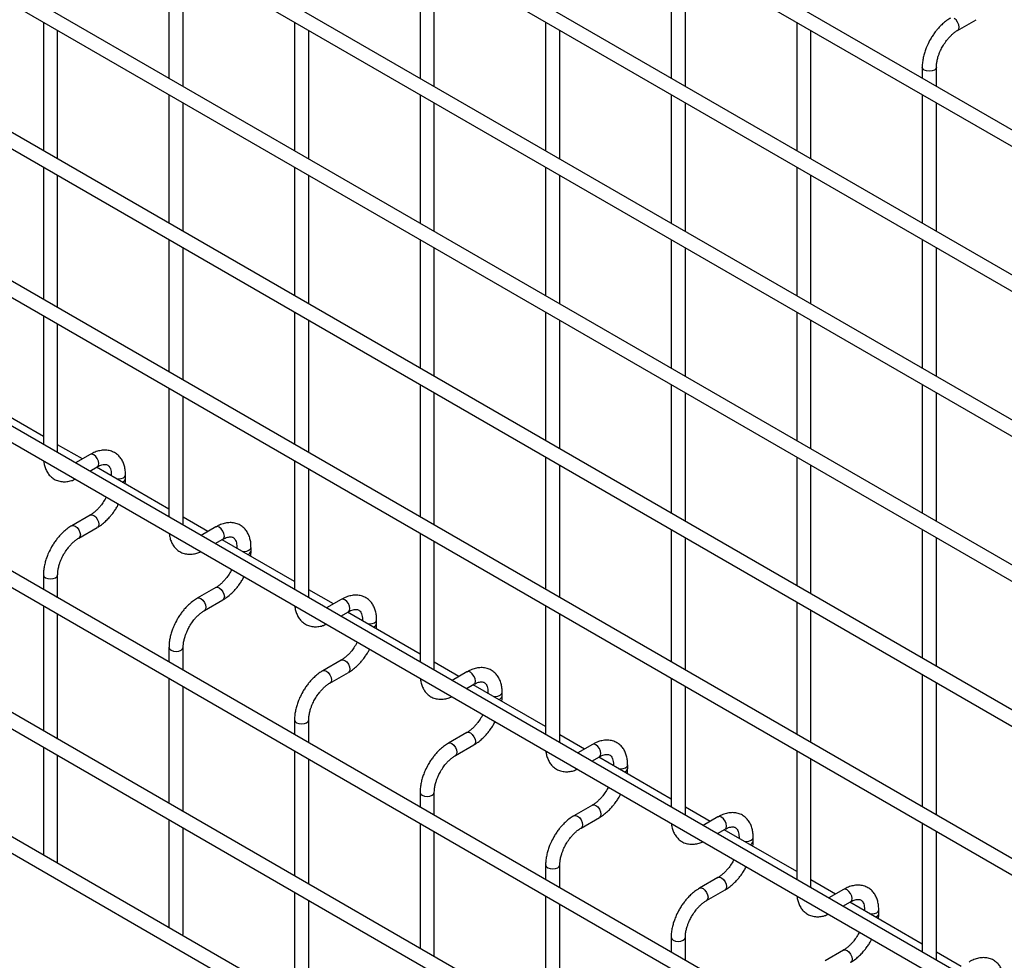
# Model space of a CAD drawing. Header units: inches. Extents: x 0.2 to 10.7, y 0.2 to 8.1.
# Tile 14 of 20: x 8.7 to 9.6, y 5.9 to 6.8. Entities that reach past the tile are written whole.
import ezdxf

# ---------------------------------------------------------------- set-up
doc = ezdxf.new("R2010")
doc.units = ezdxf.units.IN
doc.header["$MEASUREMENT"] = 0

msp = doc.modelspace()

# ---------------------------------------------------------------- linework, layer by layer
for p, q in [((10.56049, 6.1169), (7.85522, 7.67862)), ((7.84855, 7.66707), (10.55383, 6.10535)), ((10.56049, 5.98081), (7.85522, 7.54253)), ((7.84855, 7.53098), (10.55383, 5.96926)), ((10.56049, 5.84472), (7.85522, 7.40644)), ((7.84855, 7.39489), (10.55383, 5.83317)), ((10.56049, 5.70863), (7.85522, 7.27035)), ((7.84855, 7.2588), (10.55383, 5.69708)), ((10.56049, 5.57254), (7.85522, 7.13426)), ((7.84855, 7.12271), (10.55383, 5.56099)), ((10.56049, 5.43305), (7.85522, 6.99477)), ((7.84855, 6.98322), (10.55383, 5.4215)), ((10.56049, 5.29696), (7.85522, 6.85868)), ((7.84855, 6.84713), (10.55383, 5.28541)), ((8.80217, 6.84438), (8.80217, 6.72369)), ((9.03787, 6.8444), (9.03787, 6.72371)), ((9.27358, 6.84443), (9.27358, 6.72373)), ((8.8155, 6.71599), (8.8155, 6.83669)), ((9.05121, 6.71601), (9.05121, 6.83671)), ((9.28691, 6.71603), (9.28691, 6.83673)), ((8.68432, 6.77633), (8.68432, 6.65563)), ((8.92002, 6.77635), (8.92002, 6.65565)), ((9.15572, 6.77637), (9.15572, 6.65568)), ((9.39143, 6.77639), (9.39143, 6.6557)), ((9.54252, 6.76861), (9.55985, 6.77861)), ((8.69765, 6.64793), (8.69765, 6.76863)), ((8.93336, 6.64796), (8.93336, 6.76865)), ((9.16906, 6.64798), (9.16906, 6.76867)), ((9.40476, 6.648), (9.40476, 6.7687)), ((9.50928, 6.73412), (9.50928, 6.72375)), ((9.52261, 6.71606), (9.52261, 6.73412)), ((10.56049, 5.16087), (7.85522, 6.72259)), ((7.84855, 6.71104), (10.55383, 5.14932)), ((8.80217, 6.70829), (8.80217, 6.5876)), ((9.03787, 6.70831), (9.03787, 6.58762)), ((9.27358, 6.70834), (9.27358, 6.58764)), ((9.50928, 6.70836), (9.50928, 6.58766)), ((8.8155, 6.5799), (8.8155, 6.7006)), ((9.05121, 6.57992), (9.05121, 6.70062)), ((9.28691, 6.57994), (9.28691, 6.70064)), ((9.52261, 6.57997), (9.52261, 6.70066)), ((8.68432, 6.64024), (8.68432, 6.51614)), ((8.92002, 6.64026), (8.92002, 6.51956)), ((9.15572, 6.64028), (9.15572, 6.51959)), ((9.39143, 6.6403), (9.39143, 6.51961)), ((8.69765, 6.50844), (8.69765, 6.63254)), ((8.93336, 6.51187), (8.93336, 6.63256)), ((9.16906, 6.51189), (9.16906, 6.63258)), ((9.40476, 6.51191), (9.40476, 6.63261)), ((7.84855, 6.57835), (10.55383, 5.01663)), ((8.80217, 6.5722), (8.80217, 6.44811)), ((9.03787, 6.57222), (9.03787, 6.45153)), ((9.27358, 6.57225), (9.27358, 6.45155)), ((9.50928, 6.57227), (9.50928, 6.45157)), ((8.8155, 6.44041), (8.8155, 6.5645)), ((9.05121, 6.44383), (9.05121, 6.56453)), ((9.28691, 6.44385), (9.28691, 6.56455)), ((9.52261, 6.44388), (9.52261, 6.56457)), ((10.41662, 5.11123), (7.9906, 6.51174)), ((8.68432, 6.50074), (8.68432, 6.38005)), ((8.92002, 6.50417), (8.92002, 6.38007)), ((9.15572, 6.50419), (9.15572, 6.3835)), ((9.39143, 6.50421), (9.39143, 6.38352)), ((8.69765, 6.37235), (8.69765, 6.49305)), ((8.93336, 6.37237), (8.93336, 6.49647)), ((9.16906, 6.3758), (9.16906, 6.49649)), ((9.40476, 6.37582), (9.40476, 6.49652)), ((10.56049, 4.91148), (7.85522, 6.4732)), ((7.84855, 6.46166), (10.55383, 4.89994)), ((9.03787, 6.43613), (9.03787, 6.31204)), ((9.27358, 6.43616), (9.27358, 6.31546)), ((9.50928, 6.43618), (9.50928, 6.31548)), ((8.68432, 6.38747), (8.61632, 6.42672)), ((8.80217, 6.43271), (8.80217, 6.31202)), ((8.8155, 6.30432), (8.8155, 6.42501)), ((9.05121, 6.30434), (9.05121, 6.42844)), ((9.28691, 6.30776), (9.28691, 6.42846)), ((9.52261, 6.30779), (9.52261, 6.42848)), ((8.72084, 6.36639), (8.69765, 6.37977)), ((8.72822, 6.37065), (8.71441, 6.36268)), ((8.92002, 6.36468), (8.92002, 6.24398)), ((9.15572, 6.3681), (9.15572, 6.244)), ((9.16906, 6.23631), (9.16906, 6.3604)), ((9.39143, 6.36812), (9.39143, 6.24743)), ((9.40476, 6.23973), (9.40476, 6.36043)), ((8.72775, 6.35498), (8.73489, 6.3591)), ((8.80217, 6.31943), (8.73418, 6.35869)), ((8.74802, 6.35152), (8.74802, 6.3507)), ((8.74802, 6.35151), (8.74822, 6.35058)), ((8.76135, 6.34805), (8.76135, 6.35152)), ((8.93336, 6.23628), (8.93336, 6.35698)), ((8.74322, 6.33065), (8.74214, 6.32859)), ((8.72822, 6.31376), (8.7109, 6.30376)), ((8.83869, 6.29835), (8.8155, 6.31174)), ((8.71757, 6.29221), (8.73489, 6.30221)), ((8.84607, 6.30261), (8.83227, 6.29464)), ((9.03787, 6.29664), (9.03787, 6.17595)), ((9.27358, 6.30007), (9.27358, 6.17597)), ((9.50928, 6.30009), (9.50928, 6.17939)), ((8.8456, 6.28694), (8.85274, 6.29107)), ((8.92002, 6.2514), (8.85203, 6.29065)), ((9.05121, 6.16825), (9.05121, 6.28894)), ((9.28691, 6.16827), (9.28691, 6.29237)), ((9.52261, 6.1717), (9.52261, 6.29239)), ((8.86587, 6.28348), (8.86587, 6.28266)), ((8.86587, 6.28347), (8.86607, 6.28255)), ((8.8792, 6.28001), (8.8792, 6.28348)), ((8.68432, 6.25772), (8.68432, 6.24396)), ((8.69765, 6.23626), (8.69765, 6.25772)), ((8.86107, 6.26262), (8.85999, 6.26055)), ((8.84607, 6.24573), (8.82875, 6.23573)), ((8.95654, 6.23032), (8.93336, 6.2437)), ((8.83542, 6.22418), (8.85274, 6.23418)), ((8.96393, 6.23458), (8.95012, 6.22661)), ((9.39143, 6.23203), (9.39143, 6.10794)), ((8.68432, 6.22856), (8.68432, 6.11127)), ((8.69765, 6.10357), (8.69765, 6.22087)), ((8.96345, 6.21891), (8.97059, 6.22303)), ((9.03787, 6.18337), (8.96988, 6.22262)), ((9.15572, 6.22861), (9.15572, 6.10791)), ((9.16906, 6.10022), (9.16906, 6.22091)), ((9.40476, 6.10024), (9.40476, 6.22433)), ((8.98372, 6.21545), (8.98372, 6.21463)), ((8.98372, 6.21544), (8.98392, 6.21451)), ((8.99705, 6.21198), (8.99705, 6.21545)), ((8.97892, 6.19458), (8.97784, 6.19252)), ((8.80217, 6.18969), (8.80217, 6.17593)), ((8.8155, 6.16823), (8.8155, 6.18969)), ((8.96393, 6.17769), (8.9466, 6.16769)), ((9.07439, 6.16228), (9.05121, 6.17567)), ((8.95327, 6.15615), (8.97059, 6.16615)), ((9.08178, 6.16655), (9.06797, 6.15857)), ((8.80217, 6.16053), (8.80217, 6.04324)), ((9.27358, 6.16057), (9.27358, 6.03988)), ((9.50928, 6.164), (9.50928, 6.0399)), ((9.52261, 6.0322), (9.52261, 6.1563)), ((8.8155, 6.03554), (8.8155, 6.15283)), ((9.0813, 6.15088), (9.08844, 6.155)), ((9.15572, 6.11533), (9.08773, 6.15459)), ((9.10157, 6.14742), (9.10157, 6.14659)), ((9.10157, 6.14741), (9.10177, 6.14648)), ((9.1149, 6.14395), (9.1149, 6.14742)), ((9.28691, 6.03218), (9.28691, 6.15288)), ((8.92002, 6.12166), (8.92002, 6.10789)), ((8.93336, 6.10019), (8.93336, 6.12166)), ((9.09677, 6.12655), (9.09569, 6.12449)), ((9.08178, 6.10966), (9.06445, 6.09966)), ((9.19225, 6.09425), (9.16906, 6.10764)), ((8.68432, 6.09588), (8.68432, 5.99457)), ((8.92002, 6.0925), (8.92002, 5.9752)), ((9.07112, 6.08811), (9.08844, 6.09811)), ((9.19963, 6.09851), (9.18582, 6.09054)), ((9.39143, 6.09254), (9.39143, 5.97185)), ((8.69765, 5.98847), (8.69765, 6.08818)), ((8.93336, 5.96751), (8.93336, 6.0848)), ((9.19915, 6.08284), (9.20629, 6.08696)), ((9.27358, 6.0473), (9.20558, 6.08655)), ((9.40476, 5.96415), (9.40476, 6.08484)), ((9.21942, 6.07938), (9.21942, 6.07856)), ((9.21942, 6.07937), (9.21962, 6.07844)), ((9.23276, 6.07591), (9.23276, 6.07938)), ((9.21462, 6.05852), (9.21354, 6.05645)), ((9.03787, 6.05362), (9.03787, 6.03986)), ((9.05121, 6.03216), (9.05121, 6.05362)), ((9.19963, 6.04163), (9.1823, 6.03162)), ((9.3101, 6.02622), (9.28691, 6.0396)), ((8.80217, 6.02784), (8.80217, 5.92654)), ((9.18897, 6.02008), (9.20629, 6.03008)), ((9.31748, 6.03048), (9.30367, 6.02251)), ((8.8155, 5.92044), (8.8155, 6.02014)), ((9.03787, 6.02446), (9.03787, 5.90717)), ((9.317, 6.01481), (9.32415, 6.01893)), ((9.39143, 5.97926), (9.32343, 6.01852)), ((9.50928, 6.02451), (9.50928, 5.90381)), ((9.05121, 5.89947), (9.05121, 6.01676)), ((9.33727, 6.01135), (9.33727, 6.01053)), ((9.33727, 6.01134), (9.33747, 6.01041)), ((9.35061, 6.00788), (9.35061, 6.01135)), ((9.52261, 5.89611), (9.52261, 6.01681)), ((9.33247, 5.99048), (9.33139, 5.98842)), ((8.69723, 5.98712), (8.69765, 5.98847)), ((9.15572, 5.98559), (9.15572, 5.97182)), ((9.16906, 5.96413), (9.16906, 5.98559)), ((9.31748, 5.97359), (9.30016, 5.96359)), ((9.42795, 5.95818), (9.40476, 5.97157)), ((9.30682, 5.95204), (9.32415, 5.96204)), ((9.43533, 5.96244), (9.42152, 5.95447)), ((8.92002, 5.95981), (8.92002, 5.85851)), ((9.15572, 5.95643), (9.15572, 5.83914)), ((8.93336, 5.8524), (8.93336, 5.95211)), ((9.16906, 5.83144), (9.16906, 5.94873)), ((9.43486, 5.94677), (9.442, 5.9509)), ((9.50928, 5.91123), (9.44128, 5.95048)), ((9.45513, 5.94331), (9.45513, 5.94249)), ((9.45513, 5.9433), (9.45533, 5.94238)), ((9.46846, 5.93984), (9.46846, 5.94331)), ((8.81508, 5.91909), (8.8155, 5.92044)), ((9.27358, 5.91755), (9.27358, 5.90379)), ((9.28691, 5.89609), (9.28691, 5.91755)), ((9.45032, 5.92245), (9.44925, 5.92038)), ((9.43533, 5.90556), (9.41801, 5.89556)), ((9.5458, 5.89015), (9.52261, 5.90353))]:
    msp.add_line(p, q)
at = {"flags": 128}
for points in [[(9.54251, 6.7686), (9.54252, 6.76861), (9.54355, 6.76978), (9.5439, 6.77166), (9.54355, 6.77395), (9.54252, 6.7763), (9.54099, 6.77837), (9.53919, 6.77982)], [(9.52261, 6.73413), (9.52261, 6.73412), (9.5221, 6.73264), (9.52066, 6.7314), (9.5185, 6.73056), (9.51594, 6.73027), (9.51339, 6.73056), (9.51123, 6.7314), (9.50979, 6.73264), (9.50928, 6.73412), (9.50928, 6.73414)], [(8.73489, 6.3591), (8.73489, 6.3591), (8.73591, 6.36028), (8.73627, 6.36215), (8.73591, 6.36444), (8.73489, 6.3668), (8.73336, 6.36886), (8.73156, 6.37032), (8.72975, 6.37094), (8.72822, 6.37065)], [(8.75306, 6.34779), (8.75468, 6.34767), (8.75724, 6.34796), (8.7594, 6.3488), (8.76084, 6.35005), (8.76135, 6.35149)], [(8.72824, 6.31377), (8.72975, 6.31406), (8.73156, 6.31343), (8.73336, 6.31198), (8.73489, 6.30991), (8.73591, 6.30756), (8.73627, 6.30527), (8.73591, 6.30339), (8.73492, 6.30223)], [(8.71087, 6.30374), (8.7109, 6.30376), (8.71243, 6.30406), (8.71423, 6.30343), (8.71604, 6.30197), (8.71757, 6.29991), (8.71859, 6.29756), (8.71895, 6.29527)], [(8.71895, 6.29527), (8.71859, 6.29339), (8.71757, 6.29221), (8.71755, 6.2922)], [(8.85274, 6.29107), (8.85274, 6.29107), (8.85376, 6.29224), (8.85412, 6.29412), (8.85376, 6.29641), (8.85274, 6.29876), (8.85121, 6.30083), (8.84941, 6.30228), (8.8476, 6.30291), (8.84607, 6.30261)], [(8.87091, 6.27975), (8.87254, 6.27964), (8.87509, 6.27993), (8.87725, 6.28076), (8.8787, 6.28201), (8.8792, 6.28346)], [(8.68432, 6.25775), (8.68432, 6.25772), (8.68483, 6.25625), (8.68627, 6.255)], [(8.68627, 6.255), (8.68844, 6.25417), (8.69099, 6.25388), (8.69354, 6.25417), (8.6957, 6.255), (8.69715, 6.25625), (8.69765, 6.25772), (8.69765, 6.25774)], [(8.84609, 6.24574), (8.8476, 6.24602), (8.84941, 6.2454), (8.85121, 6.24394), (8.85274, 6.24188), (8.85376, 6.23952), (8.85412, 6.23723), (8.85376, 6.23536), (8.85277, 6.2342)], [(8.82872, 6.23571), (8.82875, 6.23573), (8.83028, 6.23602), (8.83208, 6.2354), (8.83389, 6.23394), (8.83542, 6.23188), (8.83644, 6.22952), (8.8368, 6.22723)], [(8.97059, 6.22303), (8.97059, 6.22303), (8.97161, 6.22421), (8.97197, 6.22608), (8.97161, 6.22837), (8.97059, 6.23073), (8.96906, 6.23279), (8.96726, 6.23425), (8.96545, 6.23488), (8.96393, 6.23458)], [(8.8368, 6.22723), (8.83644, 6.22536), (8.83542, 6.22418), (8.8354, 6.22417)], [(8.98876, 6.21172), (8.99039, 6.2116), (8.99294, 6.21189), (8.9951, 6.21273), (8.99655, 6.21398), (8.99705, 6.21543)], [(8.80217, 6.18971), (8.80217, 6.18969), (8.80268, 6.18822), (8.80412, 6.18697)], [(8.80412, 6.18697), (8.80629, 6.18613), (8.80884, 6.18584), (8.81139, 6.18613), (8.81355, 6.18697), (8.815, 6.18822), (8.8155, 6.18969), (8.8155, 6.18971)], [(8.96394, 6.1777), (8.96545, 6.17799), (8.96726, 6.17736), (8.96906, 6.17591), (8.97059, 6.17385), (8.97161, 6.17149), (8.97197, 6.1692), (8.97161, 6.16732), (8.97062, 6.16616)], [(8.94657, 6.16768), (8.9466, 6.16769), (8.94813, 6.16799), (8.94993, 6.16736), (8.95174, 6.16591), (8.95327, 6.16384), (8.95429, 6.16149), (8.95465, 6.1592)], [(9.08844, 6.155), (9.08844, 6.155), (9.08947, 6.15617), (9.08982, 6.15805), (9.08947, 6.16034), (9.08844, 6.1627), (9.08691, 6.16476), (9.08511, 6.16622), (9.08331, 6.16684), (9.08178, 6.16655)], [(8.95465, 6.1592), (8.95429, 6.15732), (8.95327, 6.15615), (8.95325, 6.15614)], [(9.10661, 6.14368), (9.10824, 6.14357), (9.11079, 6.14386), (9.11295, 6.14469), (9.1144, 6.14594), (9.1149, 6.14739)], [(8.92002, 6.12168), (8.92002, 6.12166), (8.92053, 6.12018), (8.92197, 6.11893)], [(8.92197, 6.11893), (8.92414, 6.1181), (8.92669, 6.11781), (8.92924, 6.1181), (8.9314, 6.11893), (8.93285, 6.12018), (8.93336, 6.12166), (8.93336, 6.12167)], [(9.08179, 6.10967), (9.08331, 6.10996), (9.08511, 6.10933), (9.08691, 6.10787), (9.08844, 6.10581), (9.08947, 6.10346), (9.08982, 6.10116), (9.08947, 6.09929), (9.08847, 6.09813)], [(9.06442, 6.09964), (9.06445, 6.09966), (9.06598, 6.09996), (9.06779, 6.09933), (9.06959, 6.09787), (9.07112, 6.09581), (9.07214, 6.09345), (9.0725, 6.09116)], [(9.0725, 6.09116), (9.07214, 6.08929), (9.07112, 6.08811), (9.0711, 6.0881)], [(9.20629, 6.08696), (9.20629, 6.08696), (9.20732, 6.08814), (9.20768, 6.09002), (9.20732, 6.09231), (9.20629, 6.09466), (9.20477, 6.09673), (9.20296, 6.09818), (9.20116, 6.09881), (9.19963, 6.09851)], [(9.22447, 6.07565), (9.22609, 6.07553), (9.22864, 6.07583), (9.2308, 6.07666), (9.23225, 6.07791), (9.23276, 6.07936)], [(9.03787, 6.05365), (9.03787, 6.05362), (9.03838, 6.05215), (9.03983, 6.0509)], [(9.03983, 6.0509), (9.04199, 6.05007), (9.04454, 6.04977), (9.04709, 6.05007), (9.04925, 6.0509), (9.0507, 6.05215), (9.05121, 6.05362), (9.05121, 6.05364)], [(9.19964, 6.04164), (9.20116, 6.04192), (9.20296, 6.0413), (9.20477, 6.03984), (9.20629, 6.03778), (9.20732, 6.03542), (9.20768, 6.03313), (9.20732, 6.03125), (9.20632, 6.0301)], [(9.18227, 6.03161), (9.1823, 6.03162), (9.18383, 6.03192), (9.18564, 6.03129), (9.18744, 6.02984), (9.18897, 6.02778), (9.18999, 6.02542), (9.19035, 6.02313)], [(9.32415, 6.01893), (9.32415, 6.01893), (9.32517, 6.02011), (9.32553, 6.02198), (9.32517, 6.02427), (9.32415, 6.02663), (9.32262, 6.02869), (9.32081, 6.03015), (9.31901, 6.03077), (9.31748, 6.03048)], [(9.19035, 6.02313), (9.18999, 6.02125), (9.18897, 6.02008), (9.18895, 6.02007)], [(9.34232, 6.00762), (9.34394, 6.0075), (9.34649, 6.00779), (9.34865, 6.00863), (9.3501, 6.00988), (9.35061, 6.01132)], [(9.15572, 5.98561), (9.15572, 5.98559), (9.15623, 5.98411), (9.15768, 5.98287)], [(9.15768, 5.98287), (9.15984, 5.98203), (9.16239, 5.98174), (9.16494, 5.98203), (9.1671, 5.98287), (9.16855, 5.98411), (9.16906, 5.98559), (9.16906, 5.98561)], [(9.3175, 5.9736), (9.31901, 5.97389), (9.32081, 5.97326), (9.32262, 5.97181), (9.32415, 5.96974), (9.32517, 5.96739), (9.32553, 5.9651), (9.32517, 5.96322), (9.32418, 5.96206)], [(9.30013, 5.96357), (9.30015, 5.96359), (9.30168, 5.96389), (9.30349, 5.96326), (9.30529, 5.9618), (9.30682, 5.95974), (9.30784, 5.95739), (9.3082, 5.9551)], [(9.442, 5.9509), (9.442, 5.9509), (9.44302, 5.95207), (9.44338, 5.95395), (9.44302, 5.95624), (9.442, 5.95859), (9.44047, 5.96066), (9.43866, 5.96211), (9.43686, 5.96274), (9.43533, 5.96244)], [(9.3082, 5.9551), (9.30784, 5.95322), (9.30682, 5.95204), (9.3068, 5.95203)], [(9.46017, 5.93958), (9.46179, 5.93947), (9.46434, 5.93976), (9.46651, 5.94059), (9.46795, 5.94184), (9.46846, 5.94329)], [(9.27358, 5.91758), (9.27358, 5.91755), (9.27408, 5.91608), (9.27553, 5.91483)], [(9.27553, 5.91483), (9.27769, 5.914), (9.28024, 5.91371), (9.28279, 5.914), (9.28496, 5.91483), (9.2864, 5.91608), (9.28691, 5.91755), (9.28691, 5.91757)], [(9.43535, 5.90557), (9.43686, 5.90585), (9.43866, 5.90523), (9.44047, 5.90377), (9.442, 5.90171), (9.44302, 5.89935), (9.44338, 5.89706), (9.44302, 5.89519), (9.44203, 5.89403)]]:
    msp.add_lwpolyline(points, dxfattribs=at)
for centre in [(8.75726, 6.34885), (8.87511, 6.28081), (8.99296, 6.21278), (9.11081, 6.14475), (9.22867, 6.07671), (9.34652, 6.00868), (9.46437, 5.94064)]:
    msp.add_arc(centre, 0.00417, 283.62805, 348.60971)
for points, knots in [([(9.53587, 6.78007), (9.5353, 6.77977), (9.53337, 6.77872), (9.53028, 6.77636), (9.52676, 6.77322), (9.52385, 6.77009), (9.52134, 6.76698), (9.51908, 6.76385), (9.51768, 6.76153), (9.51698, 6.76036)], [0, 0, 0, 0, 0.077866, 0.264825, 0.439015, 0.599, 0.720998, 0.859308, 1, 1, 1, 1]), ([(9.52853, 6.75369), (9.52945, 6.75519), (9.53075, 6.7573), (9.53293, 6.76014), (9.53485, 6.76238), (9.53721, 6.76473), (9.53968, 6.76676), (9.54149, 6.76805), (9.5424, 6.76852), (9.54251, 6.76858)], [0, 0, 0, 0, 0.233338, 0.328238, 0.483641, 0.641755, 0.807615, 0.976339, 1, 1, 1, 1]), ([(9.51698, 6.76036), (9.51596, 6.75847), (9.51452, 6.75581), (9.51281, 6.75174), (9.51156, 6.74825), (9.51041, 6.7441), (9.50963, 6.73984), (9.50926, 6.73646), (9.50932, 6.73461), (9.50933, 6.73414)], [0, 0, 0, 0, 0.221268, 0.311483, 0.460164, 0.612945, 0.775445, 0.943585, 1, 1, 1, 1]), ([(9.52263, 6.73413), (9.52265, 6.73512), (9.52271, 6.73716), (9.5233, 6.74062), (9.52419, 6.74396), (9.52529, 6.74705), (9.52663, 6.75022), (9.52783, 6.75241), (9.52853, 6.75369)], [0, 0, 0, 0, 0.171377, 0.354378, 0.535542, 0.668658, 0.807018, 1, 1, 1, 1]), ([(8.7613, 6.3515), (8.7613, 6.35249), (8.76129, 6.35494), (8.76069, 6.35865), (8.75951, 6.36258), (8.75769, 6.36617), (8.75523, 6.36934), (8.75208, 6.37195), (8.74821, 6.37385), (8.74391, 6.37476), (8.73943, 6.3747), (8.73501, 6.37374), (8.73125, 6.37235), (8.72902, 6.37103), (8.72823, 6.37056)], [0, 0, 0, 0, 0.055865, 0.138843, 0.222804, 0.307378, 0.392659, 0.479758, 0.571085, 0.670191, 0.761466, 0.854847, 0.948408, 1, 1, 1, 1]), ([(8.68457, 6.36451), (8.6847, 6.36341), (8.68501, 6.3609), (8.68616, 6.35727), (8.68795, 6.35365), (8.69041, 6.35047), (8.69355, 6.34785), (8.6974, 6.34593), (8.70169, 6.34498), (8.70617, 6.34504), (8.71032, 6.34582), (8.71297, 6.34693), (8.71416, 6.34743)], [0, 0, 0, 0, 0.075647, 0.173758, 0.272589, 0.372235, 0.473958, 0.580532, 0.696076, 0.802651, 0.911721, 1, 1, 1, 1]), ([(8.73488, 6.35908), (8.73559, 6.35947), (8.73713, 6.36031), (8.73927, 6.36103), (8.74124, 6.36139), (8.74289, 6.36135), (8.74427, 6.36096), (8.74535, 6.36026), (8.7464, 6.35897), (8.74727, 6.35715), (8.74783, 6.35468), (8.74808, 6.35274), (8.74801, 6.35157), (8.74801, 6.35151)], [0, 0, 0, 0, 0.076773, 0.165115, 0.255001, 0.349054, 0.454297, 0.590828, 0.696678, 0.797649, 0.896959, 0.995305, 1, 1, 1, 1]), ([(8.76102, 6.34319), (8.76117, 6.34437), (8.76137, 6.34602), (8.76131, 6.34758), (8.7613, 6.34803)], [0, 0, 0, 0, 0.713841, 1, 1, 1, 1]), ([(8.74214, 6.32859), (8.74122, 6.32709), (8.73992, 6.32499), (8.73775, 6.32216), (8.73583, 6.31993), (8.73348, 6.31759), (8.73102, 6.31558), (8.72923, 6.31429), (8.72833, 6.31384), (8.72823, 6.31379)], [0, 0, 0, 0, 0.233892, 0.329016, 0.484774, 0.643228, 0.809419, 0.978457, 1, 1, 1, 1]), ([(8.73488, 6.3023), (8.7355, 6.30263), (8.73747, 6.30371), (8.74059, 6.30611), (8.74407, 6.30924), (8.74694, 6.31235), (8.74946, 6.31546), (8.75164, 6.31857), (8.75349, 6.32145), (8.7544, 6.3233), (8.75475, 6.324)], [0, 0, 0, 0, 0.078783, 0.251746, 0.412369, 0.558749, 0.672317, 0.802128, 0.925319, 1, 1, 1, 1]), ([(8.87915, 6.28346), (8.87915, 6.28445), (8.87914, 6.28691), (8.87854, 6.29062), (8.87736, 6.29454), (8.87554, 6.29814), (8.87308, 6.3013), (8.86993, 6.30391), (8.86606, 6.30581), (8.86176, 6.30673), (8.85728, 6.30666), (8.85286, 6.30571), (8.8491, 6.30432), (8.84688, 6.303), (8.84609, 6.30253)], [0, 0, 0, 0, 0.055865, 0.138843, 0.222804, 0.307378, 0.392659, 0.479758, 0.571085, 0.670191, 0.761466, 0.854847, 0.948408, 1, 1, 1, 1]), ([(8.71091, 6.30368), (8.71034, 6.30337), (8.70841, 6.30233), (8.70533, 6.29997), (8.7018, 6.29683), (8.6989, 6.2937), (8.69638, 6.29059), (8.69412, 6.28745), (8.69272, 6.28514), (8.69202, 6.28397)], [0, 0, 0, 0, 0.077868, 0.264827, 0.439016, 0.599002, 0.720999, 0.859309, 1, 1, 1, 1]), ([(8.80242, 6.29648), (8.80255, 6.29538), (8.80286, 6.29286), (8.80401, 6.28924), (8.8058, 6.28562), (8.80826, 6.28244), (8.8114, 6.27981), (8.81525, 6.27789), (8.81954, 6.27694), (8.82402, 6.277), (8.82817, 6.27779), (8.83082, 6.2789), (8.83201, 6.27939)], [0, 0, 0, 0, 0.075647, 0.173758, 0.272589, 0.372235, 0.473958, 0.580532, 0.696076, 0.802651, 0.911721, 1, 1, 1, 1]), ([(8.70357, 6.2773), (8.70449, 6.2788), (8.70579, 6.28091), (8.70797, 6.28374), (8.70989, 6.28598), (8.71226, 6.28834), (8.71472, 6.29036), (8.71654, 6.29166), (8.71745, 6.29213), (8.71756, 6.29219)], [0, 0, 0, 0, 0.2332801, 0.3281568, 0.4835223, 0.6415972, 0.8074158, 0.9760985, 1, 1, 1, 1]), ([(8.85273, 6.29104), (8.85345, 6.29143), (8.85498, 6.29227), (8.85712, 6.293), (8.85909, 6.29336), (8.86074, 6.29332), (8.86213, 6.29293), (8.8632, 6.29223), (8.86425, 6.29093), (8.86512, 6.28912), (8.86568, 6.28665), (8.86593, 6.28471), (8.86586, 6.28353), (8.86586, 6.28348)], [0, 0, 0, 0, 0.076773, 0.165115, 0.255001, 0.349054, 0.454297, 0.590828, 0.696678, 0.797649, 0.896959, 0.995305, 1, 1, 1, 1]), ([(8.69202, 6.28397), (8.691, 6.28208), (8.68956, 6.27942), (8.68785, 6.27535), (8.6866, 6.27186), (8.68545, 6.26771), (8.68468, 6.26345), (8.6843, 6.26007), (8.68436, 6.25821), (8.68437, 6.25775)], [0, 0, 0, 0, 0.221259, 0.311471, 0.460146, 0.612921, 0.775414, 0.943548, 1, 1, 1, 1]), ([(8.69767, 6.25774), (8.6977, 6.25872), (8.69775, 6.26076), (8.69834, 6.26423), (8.69923, 6.26757), (8.70033, 6.27065), (8.70167, 6.27383), (8.70287, 6.27602), (8.70357, 6.2773)], [0, 0, 0, 0, 0.171458, 0.354441, 0.535588, 0.66869, 0.807037, 1, 1, 1, 1]), ([(8.87887, 6.27516), (8.87902, 6.27633), (8.87923, 6.27798), (8.87917, 6.27955), (8.87915, 6.27999)], [0, 0, 0, 0, 0.7138408, 1, 1, 1, 1]), ([(8.85999, 6.26055), (8.85907, 6.25906), (8.85777, 6.25695), (8.8556, 6.25413), (8.85368, 6.2519), (8.85133, 6.24956), (8.84887, 6.24755), (8.84708, 6.24626), (8.84618, 6.2458), (8.84608, 6.24575)], [0, 0, 0, 0, 0.233892, 0.329016, 0.484774, 0.643228, 0.809419, 0.978457, 1, 1, 1, 1]), ([(8.85273, 6.23426), (8.85335, 6.2346), (8.85533, 6.23567), (8.85844, 6.23807), (8.86192, 6.24121), (8.8648, 6.24432), (8.86731, 6.24743), (8.86949, 6.25053), (8.87134, 6.25342), (8.87225, 6.25527), (8.8726, 6.25596)], [0, 0, 0, 0, 0.078783, 0.251746, 0.412369, 0.558749, 0.672317, 0.802128, 0.925319, 1, 1, 1, 1]), ([(8.82876, 6.23565), (8.82819, 6.23534), (8.82626, 6.2343), (8.82318, 6.23194), (8.81966, 6.22879), (8.81675, 6.22567), (8.81423, 6.22256), (8.81197, 6.21942), (8.81058, 6.2171), (8.80987, 6.21593)], [0, 0, 0, 0, 0.077868, 0.264827, 0.439016, 0.599002, 0.720999, 0.859309, 1, 1, 1, 1]), ([(8.997, 6.21543), (8.997, 6.21642), (8.997, 6.21888), (8.99639, 6.22258), (8.99521, 6.22651), (8.9934, 6.2301), (8.99093, 6.23327), (8.98778, 6.23588), (8.98391, 6.23778), (8.97962, 6.23869), (8.97513, 6.23863), (8.97071, 6.23768), (8.96695, 6.23628), (8.96473, 6.23496), (8.96394, 6.2345)], [0, 0, 0, 0, 0.055865, 0.138843, 0.222804, 0.307378, 0.392659, 0.479758, 0.571085, 0.670191, 0.761466, 0.854847, 0.948408, 1, 1, 1, 1]), ([(8.82142, 6.20927), (8.82234, 6.21077), (8.82364, 6.21288), (8.82582, 6.21571), (8.82774, 6.21795), (8.83011, 6.2203), (8.83257, 6.22233), (8.83439, 6.22363), (8.8353, 6.2241), (8.83541, 6.22415)], [0, 0, 0, 0, 0.23328, 0.328157, 0.483522, 0.641597, 0.807416, 0.976098, 1, 1, 1, 1]), ([(8.92027, 6.22844), (8.92041, 6.22735), (8.92071, 6.22483), (8.92186, 6.2212), (8.92365, 6.21759), (8.92611, 6.21441), (8.92925, 6.21178), (8.9331, 6.20986), (8.93739, 6.20891), (8.94187, 6.20897), (8.94602, 6.20975), (8.94867, 6.21086), (8.94986, 6.21136)], [0, 0, 0, 0, 0.075647, 0.173758, 0.272589, 0.372235, 0.473958, 0.580532, 0.696076, 0.802651, 0.911721, 1, 1, 1, 1]), ([(8.97058, 6.22301), (8.9713, 6.2234), (8.97283, 6.22424), (8.97497, 6.22497), (8.97694, 6.22533), (8.97859, 6.22528), (8.97998, 6.22489), (8.98105, 6.22419), (8.9821, 6.2229), (8.98297, 6.22108), (8.98353, 6.21861), (8.98378, 6.21667), (8.98371, 6.2155), (8.98371, 6.21544)], [0, 0, 0, 0, 0.076773, 0.165115, 0.255001, 0.349054, 0.454297, 0.590828, 0.696678, 0.797649, 0.896959, 0.995305, 1, 1, 1, 1]), ([(8.80987, 6.21593), (8.80885, 6.21404), (8.80741, 6.21138), (8.8057, 6.20732), (8.80445, 6.20383), (8.8033, 6.19968), (8.80253, 6.19541), (8.80215, 6.19204), (8.80221, 6.19018), (8.80223, 6.18971)], [0, 0, 0, 0, 0.221259, 0.311471, 0.460146, 0.612921, 0.775414, 0.943548, 1, 1, 1, 1]), ([(8.99672, 6.20712), (8.99687, 6.2083), (8.99708, 6.20995), (8.99702, 6.21151), (8.997, 6.21196)], [0, 0, 0, 0, 0.713841, 1, 1, 1, 1]), ([(8.81552, 6.1897), (8.81555, 6.19069), (8.8156, 6.19273), (8.8162, 6.19619), (8.81709, 6.19953), (8.81818, 6.20262), (8.81953, 6.20579), (8.82072, 6.20799), (8.82142, 6.20927)], [0, 0, 0, 0, 0.171458, 0.354441, 0.535588, 0.66869, 0.807037, 1, 1, 1, 1]), ([(8.97784, 6.19252), (8.97692, 6.19102), (8.97562, 6.18892), (8.97345, 6.1861), (8.97154, 6.18387), (8.96918, 6.18153), (8.96672, 6.17951), (8.96493, 6.17823), (8.96403, 6.17777), (8.96393, 6.17772)], [0, 0, 0, 0, 0.233892, 0.329016, 0.484774, 0.643228, 0.809419, 0.978457, 1, 1, 1, 1]), ([(8.97058, 6.16623), (8.9712, 6.16657), (8.97318, 6.16764), (8.97629, 6.17004), (8.97977, 6.17317), (8.98265, 6.17629), (8.98516, 6.17939), (8.98734, 6.1825), (8.98919, 6.18539), (8.99011, 6.18723), (8.99045, 6.18793)], [0, 0, 0, 0, 0.078783, 0.251746, 0.412369, 0.558749, 0.672317, 0.802128, 0.925319, 1, 1, 1, 1]), ([(8.94661, 6.16761), (8.94604, 6.1673), (8.94411, 6.16626), (8.94103, 6.1639), (8.93751, 6.16076), (8.9346, 6.15763), (8.93208, 6.15452), (8.92982, 6.15138), (8.92843, 6.14907), (8.92772, 6.1479)], [0, 0, 0, 0, 0.077868, 0.264827, 0.439016, 0.599002, 0.720999, 0.859309, 1, 1, 1, 1]), ([(9.11485, 6.14739), (9.11485, 6.14838), (9.11485, 6.15084), (9.11424, 6.15455), (9.11306, 6.15847), (9.11125, 6.16207), (9.10878, 6.16524), (9.10563, 6.16785), (9.10176, 6.16974), (9.09747, 6.17066), (9.09298, 6.1706), (9.08857, 6.16964), (9.0848, 6.16825), (9.08258, 6.16693), (9.08179, 6.16646)], [0, 0, 0, 0, 0.055865, 0.138843, 0.222804, 0.307378, 0.392659, 0.479758, 0.571085, 0.670191, 0.761466, 0.854847, 0.948408, 1, 1, 1, 1]), ([(8.93927, 6.14123), (8.94019, 6.14273), (8.94149, 6.14484), (8.94367, 6.14768), (8.94559, 6.14992), (8.94796, 6.15227), (8.95042, 6.15429), (8.95224, 6.15559), (8.95315, 6.15606), (8.95326, 6.15612)], [0, 0, 0, 0, 0.2332801, 0.3281568, 0.4835223, 0.6415972, 0.8074158, 0.9760985, 1, 1, 1, 1]), ([(9.03812, 6.16041), (9.03826, 6.15931), (9.03856, 6.1568), (9.03971, 6.15317), (9.0415, 6.14955), (9.04396, 6.14637), (9.0471, 6.14374), (9.05095, 6.14182), (9.05524, 6.14088), (9.05973, 6.14093), (9.06387, 6.14172), (9.06652, 6.14283), (9.06771, 6.14333)], [0, 0, 0, 0, 0.075647, 0.173758, 0.272589, 0.372235, 0.473958, 0.580532, 0.696076, 0.802651, 0.911721, 1, 1, 1, 1]), ([(9.08844, 6.15497), (9.08915, 6.15536), (9.09068, 6.15621), (9.09282, 6.15693), (9.09479, 6.15729), (9.09644, 6.15725), (9.09783, 6.15686), (9.0989, 6.15616), (9.09996, 6.15486), (9.10082, 6.15305), (9.10138, 6.15058), (9.10164, 6.14864), (9.10157, 6.14746), (9.10156, 6.14741)], [0, 0, 0, 0, 0.076773, 0.165115, 0.255001, 0.349054, 0.454297, 0.590828, 0.696678, 0.797649, 0.896959, 0.995305, 1, 1, 1, 1]), ([(8.92772, 6.1479), (8.9267, 6.14601), (8.92526, 6.14335), (8.92355, 6.13928), (8.9223, 6.13579), (8.92115, 6.13164), (8.92038, 6.12738), (8.92, 6.124), (8.92006, 6.12214), (8.92008, 6.12168)], [0, 0, 0, 0, 0.221259, 0.311471, 0.460146, 0.612921, 0.775414, 0.943548, 1, 1, 1, 1]), ([(8.93337, 6.12167), (8.9334, 6.12265), (8.93345, 6.12469), (8.93405, 6.12816), (8.93494, 6.1315), (8.93603, 6.13459), (8.93738, 6.13776), (8.93857, 6.13995), (8.93927, 6.14123)], [0, 0, 0, 0, 0.171458, 0.354441, 0.535588, 0.66869, 0.807037, 1, 1, 1, 1]), ([(9.11457, 6.13909), (9.11472, 6.14027), (9.11493, 6.14192), (9.11487, 6.14348), (9.11485, 6.14392)], [0, 0, 0, 0, 0.713841, 1, 1, 1, 1]), ([(9.09569, 6.12449), (9.09477, 6.12299), (9.09347, 6.12089), (9.0913, 6.11806), (9.08939, 6.11583), (9.08703, 6.11349), (9.08458, 6.11148), (9.08278, 6.11019), (9.08188, 6.10974), (9.08178, 6.10968)], [0, 0, 0, 0, 0.233892, 0.329016, 0.484774, 0.643228, 0.809419, 0.978457, 1, 1, 1, 1]), ([(9.08843, 6.0982), (9.08905, 6.09853), (9.09103, 6.09961), (9.09414, 6.102), (9.09762, 6.10514), (9.1005, 6.10825), (9.10301, 6.11136), (9.10519, 6.11447), (9.10705, 6.11735), (9.10796, 6.1192), (9.1083, 6.11989)], [0, 0, 0, 0, 0.078783, 0.251746, 0.412369, 0.558749, 0.672317, 0.802128, 0.925319, 1, 1, 1, 1]), ([(9.2327, 6.07936), (9.2327, 6.08035), (9.2327, 6.08281), (9.23209, 6.08651), (9.23091, 6.09044), (9.2291, 6.09404), (9.22663, 6.0972), (9.22348, 6.09981), (9.21962, 6.10171), (9.21532, 6.10262), (9.21083, 6.10256), (9.20642, 6.10161), (9.20265, 6.10021), (9.20043, 6.0989), (9.19964, 6.09843)], [0, 0, 0, 0, 0.055865, 0.138843, 0.222804, 0.307378, 0.392659, 0.479758, 0.571085, 0.670191, 0.761466, 0.854847, 0.948408, 1, 1, 1, 1]), ([(9.06446, 6.09958), (9.0639, 6.09927), (9.06196, 6.09823), (9.05888, 6.09587), (9.05536, 6.09273), (9.05245, 6.0896), (9.04993, 6.08649), (9.04767, 6.08335), (9.04628, 6.08103), (9.04557, 6.07986)], [0, 0, 0, 0, 0.077868, 0.264827, 0.439016, 0.599002, 0.720999, 0.859309, 1, 1, 1, 1]), ([(9.15597, 6.09237), (9.15611, 6.09128), (9.15641, 6.08876), (9.15756, 6.08513), (9.15935, 6.08152), (9.16181, 6.07834), (9.16495, 6.07571), (9.1688, 6.07379), (9.1731, 6.07284), (9.17758, 6.0729), (9.18172, 6.07368), (9.18438, 6.0748), (9.18556, 6.07529)], [0, 0, 0, 0, 0.075647, 0.173758, 0.272589, 0.372235, 0.473958, 0.580532, 0.696076, 0.802651, 0.911721, 1, 1, 1, 1]), ([(9.05712, 6.0732), (9.05805, 6.0747), (9.05935, 6.07681), (9.06152, 6.07964), (9.06345, 6.08188), (9.06581, 6.08423), (9.06827, 6.08626), (9.07009, 6.08756), (9.071, 6.08803), (9.07111, 6.08809)], [0, 0, 0, 0, 0.23328, 0.328157, 0.483522, 0.641597, 0.807416, 0.976098, 1, 1, 1, 1]), ([(9.20629, 6.08694), (9.207, 6.08733), (9.20853, 6.08817), (9.21067, 6.0889), (9.21264, 6.08926), (9.2143, 6.08921), (9.21568, 6.08882), (9.21675, 6.08812), (9.21781, 6.08683), (9.21867, 6.08501), (9.21923, 6.08255), (9.21949, 6.0806), (9.21942, 6.07943), (9.21941, 6.07938)], [0, 0, 0, 0, 0.076773, 0.165115, 0.255001, 0.349054, 0.454297, 0.590828, 0.696678, 0.797649, 0.896959, 0.995305, 1, 1, 1, 1]), ([(9.04557, 6.07986), (9.04455, 6.07798), (9.04311, 6.07532), (9.04141, 6.07125), (9.04015, 6.06776), (9.03901, 6.06361), (9.03823, 6.05934), (9.03785, 6.05597), (9.03791, 6.05411), (9.03793, 6.05364)], [0, 0, 0, 0, 0.221259, 0.311471, 0.460146, 0.612921, 0.775414, 0.943548, 1, 1, 1, 1]), ([(9.05122, 6.05363), (9.05125, 6.05462), (9.0513, 6.05666), (9.0519, 6.06013), (9.05279, 6.06346), (9.05389, 6.06655), (9.05523, 6.06972), (9.05642, 6.07192), (9.05712, 6.0732)], [0, 0, 0, 0, 0.1714581, 0.354441, 0.5355878, 0.6686902, 0.8070367, 1, 1, 1, 1]), ([(9.23242, 6.07106), (9.23257, 6.07223), (9.23278, 6.07388), (9.23272, 6.07544), (9.2327, 6.07589)], [0, 0, 0, 0, 0.713841, 1, 1, 1, 1]), ([(9.21354, 6.05645), (9.21262, 6.05496), (9.21132, 6.05285), (9.20916, 6.05003), (9.20724, 6.0478), (9.20488, 6.04546), (9.20243, 6.04344), (9.20063, 6.04216), (9.19973, 6.0417), (9.19963, 6.04165)], [0, 0, 0, 0, 0.2338919, 0.3290165, 0.4847743, 0.6432275, 0.8094194, 0.9784571, 1, 1, 1, 1]), ([(9.20628, 6.03016), (9.2069, 6.0305), (9.20888, 6.03157), (9.21199, 6.03397), (9.21547, 6.0371), (9.21835, 6.04022), (9.22086, 6.04332), (9.22305, 6.04643), (9.2249, 6.04932), (9.22581, 6.05116), (9.22615, 6.05186)], [0, 0, 0, 0, 0.078783, 0.251746, 0.412369, 0.558749, 0.672317, 0.802128, 0.925319, 1, 1, 1, 1]), ([(9.18232, 6.03154), (9.18175, 6.03124), (9.17981, 6.0302), (9.17673, 6.02783), (9.17321, 6.02469), (9.1703, 6.02156), (9.16778, 6.01846), (9.16552, 6.01532), (9.16413, 6.013), (9.16342, 6.01183)], [0, 0, 0, 0, 0.077868, 0.264827, 0.439016, 0.599002, 0.720999, 0.859309, 1, 1, 1, 1]), ([(9.35055, 6.01133), (9.35055, 6.01232), (9.35055, 6.01477), (9.34994, 6.01848), (9.34876, 6.02241), (9.34695, 6.026), (9.34448, 6.02917), (9.34133, 6.03178), (9.33747, 6.03368), (9.33317, 6.03459), (9.32868, 6.03453), (9.32427, 6.03357), (9.3205, 6.03218), (9.31828, 6.03086), (9.31749, 6.03039)], [0, 0, 0, 0, 0.055865, 0.138843, 0.222804, 0.307378, 0.392659, 0.479758, 0.571085, 0.670191, 0.761466, 0.854847, 0.948408, 1, 1, 1, 1]), ([(9.17497, 6.00516), (9.1759, 6.00666), (9.1772, 6.00877), (9.17937, 6.01161), (9.1813, 6.01385), (9.18366, 6.0162), (9.18612, 6.01823), (9.18794, 6.01953), (9.18885, 6.01999), (9.18896, 6.02005)], [0, 0, 0, 0, 0.2332801, 0.3281568, 0.4835223, 0.6415972, 0.8074158, 0.9760985, 1, 1, 1, 1]), ([(9.27382, 6.02434), (9.27396, 6.02324), (9.27427, 6.02073), (9.27541, 6.0171), (9.2772, 6.01348), (9.27966, 6.0103), (9.2828, 6.00768), (9.28665, 6.00576), (9.29095, 6.00481), (9.29543, 6.00487), (9.29958, 6.00565), (9.30223, 6.00676), (9.30341, 6.00726)], [0, 0, 0, 0, 0.075647, 0.173758, 0.272589, 0.372235, 0.473958, 0.580532, 0.696076, 0.802651, 0.911721, 1, 1, 1, 1]), ([(9.32414, 6.0189), (9.32485, 6.0193), (9.32638, 6.02014), (9.32852, 6.02086), (9.33049, 6.02122), (9.33215, 6.02118), (9.33353, 6.02079), (9.33461, 6.02009), (9.33566, 6.0188), (9.33652, 6.01698), (9.33708, 6.01451), (9.33734, 6.01257), (9.33727, 6.0114), (9.33726, 6.01134)], [0, 0, 0, 0, 0.076773, 0.165115, 0.255001, 0.349054, 0.454297, 0.590828, 0.696678, 0.797649, 0.896959, 0.995305, 1, 1, 1, 1]), ([(9.16342, 6.01183), (9.1624, 6.00994), (9.16096, 6.00728), (9.15926, 6.00322), (9.158, 5.99972), (9.15686, 5.99558), (9.15608, 5.99131), (9.1557, 5.98794), (9.15576, 5.98608), (9.15578, 5.98561)], [0, 0, 0, 0, 0.221259, 0.311471, 0.460146, 0.612921, 0.775414, 0.943548, 1, 1, 1, 1]), ([(9.16908, 5.9856), (9.1691, 5.98659), (9.16915, 5.98863), (9.16975, 5.99209), (9.17064, 5.99543), (9.17174, 5.99852), (9.17308, 6.00169), (9.17428, 6.00389), (9.17497, 6.00516)], [0, 0, 0, 0, 0.1714581, 0.354441, 0.5355878, 0.6686902, 0.8070367, 1, 1, 1, 1]), ([(9.35027, 6.00302), (9.35042, 6.0042), (9.35063, 6.00585), (9.35057, 6.00741), (9.35055, 6.00786)], [0, 0, 0, 0, 0.713841, 1, 1, 1, 1]), ([(9.33139, 5.98842), (9.33047, 5.98692), (9.32918, 5.98482), (9.32701, 5.98199), (9.32509, 5.97976), (9.32273, 5.97742), (9.32028, 5.97541), (9.31848, 5.97412), (9.31759, 5.97367), (9.31748, 5.97362)], [0, 0, 0, 0, 0.2338919, 0.3290165, 0.4847743, 0.6432275, 0.8094194, 0.9784571, 1, 1, 1, 1]), ([(9.32413, 5.96213), (9.32475, 5.96246), (9.32673, 5.96354), (9.32984, 5.96594), (9.33332, 5.96907), (9.3362, 5.97218), (9.33871, 5.97529), (9.3409, 5.9784), (9.34275, 5.98128), (9.34366, 5.98313), (9.344, 5.98383)], [0, 0, 0, 0, 0.078783, 0.251746, 0.412369, 0.558749, 0.672317, 0.802128, 0.925319, 1, 1, 1, 1]), ([(9.30017, 5.96351), (9.2996, 5.9632), (9.29766, 5.96216), (9.29458, 5.9598), (9.29106, 5.95666), (9.28815, 5.95353), (9.28563, 5.95042), (9.28338, 5.94728), (9.28198, 5.94497), (9.28128, 5.9438)], [0, 0, 0, 0, 0.077868, 0.264827, 0.439016, 0.599002, 0.720999, 0.859309, 1, 1, 1, 1]), ([(9.4684, 5.94329), (9.4684, 5.94428), (9.4684, 5.94674), (9.46779, 5.95045), (9.46662, 5.95437), (9.4648, 5.95797), (9.46234, 5.96113), (9.45918, 5.96374), (9.45532, 5.96564), (9.45102, 5.96656), (9.44654, 5.96649), (9.44212, 5.96554), (9.43835, 5.96415), (9.43613, 5.96283), (9.43534, 5.96236)], [0, 0, 0, 0, 0.055865, 0.138843, 0.222804, 0.307378, 0.392659, 0.479758, 0.571085, 0.670191, 0.761466, 0.854847, 0.948408, 1, 1, 1, 1]), ([(9.39168, 5.95631), (9.39181, 5.95521), (9.39212, 5.95269), (9.39326, 5.94907), (9.39505, 5.94545), (9.39751, 5.94227), (9.40065, 5.93964), (9.40451, 5.93772), (9.4088, 5.93677), (9.41328, 5.93683), (9.41743, 5.93762), (9.42008, 5.93873), (9.42126, 5.93922)], [0, 0, 0, 0, 0.075647, 0.173758, 0.272589, 0.372235, 0.473958, 0.580532, 0.696076, 0.802651, 0.911721, 1, 1, 1, 1]), ([(9.44199, 5.95087), (9.4427, 5.95126), (9.44423, 5.9521), (9.44637, 5.95283), (9.44834, 5.95319), (9.45, 5.95315), (9.45138, 5.95276), (9.45246, 5.95206), (9.45351, 5.95076), (9.45438, 5.94895), (9.45493, 5.94648), (9.45519, 5.94454), (9.45512, 5.94336), (9.45512, 5.94331)], [0, 0, 0, 0, 0.076773, 0.1651146, 0.255001, 0.3490539, 0.4542972, 0.5908284, 0.6966777, 0.7976489, 0.8969593, 0.9953053, 1, 1, 1, 1]), ([(9.28128, 5.9438), (9.28025, 5.94191), (9.27881, 5.93925), (9.27711, 5.93518), (9.27585, 5.93169), (9.27471, 5.92754), (9.27393, 5.92328), (9.27355, 5.9199), (9.27362, 5.91804), (9.27363, 5.91758)], [0, 0, 0, 0, 0.221259, 0.311471, 0.460146, 0.612921, 0.775414, 0.943548, 1, 1, 1, 1]), ([(9.29282, 5.93713), (9.29375, 5.93863), (9.29505, 5.94074), (9.29722, 5.94357), (9.29915, 5.94581), (9.30151, 5.94817), (9.30398, 5.95019), (9.30579, 5.95149), (9.3067, 5.95196), (9.30682, 5.95202)], [0, 0, 0, 0, 0.2332801, 0.3281568, 0.4835223, 0.6415972, 0.8074158, 0.9760985, 1, 1, 1, 1]), ([(9.28693, 5.91757), (9.28695, 5.91855), (9.287, 5.92059), (9.2876, 5.92406), (9.28849, 5.9274), (9.28959, 5.93048), (9.29093, 5.93366), (9.29213, 5.93585), (9.29282, 5.93713)], [0, 0, 0, 0, 0.1714581, 0.354441, 0.5355878, 0.6686902, 0.8070367, 1, 1, 1, 1]), ([(9.46813, 5.93499), (9.46827, 5.93616), (9.46848, 5.93781), (9.46842, 5.93938), (9.4684, 5.93982)], [0, 0, 0, 0, 0.713841, 1, 1, 1, 1]), ([(9.44925, 5.92038), (9.44832, 5.91889), (9.44703, 5.91678), (9.44486, 5.91396), (9.44294, 5.91173), (9.44058, 5.90939), (9.43813, 5.90738), (9.43633, 5.90609), (9.43544, 5.90563), (9.43534, 5.90558)], [0, 0, 0, 0, 0.233892, 0.329016, 0.484774, 0.643228, 0.809419, 0.978457, 1, 1, 1, 1]), ([(9.44198, 5.89409), (9.4426, 5.89443), (9.44458, 5.8955), (9.44769, 5.8979), (9.45117, 5.90104), (9.45405, 5.90415), (9.45656, 5.90726), (9.45875, 5.91036), (9.4606, 5.91325), (9.46151, 5.9151), (9.46185, 5.91579)], [0, 0, 0, 0, 0.078783, 0.251746, 0.412369, 0.558749, 0.672317, 0.802128, 0.925319, 1, 1, 1, 1]), ([(9.58626, 5.87526), (9.58625, 5.87625), (9.58625, 5.87871), (9.58564, 5.88241), (9.58447, 5.88634), (9.58265, 5.88993), (9.58019, 5.8931), (9.57703, 5.89571), (9.57317, 5.89761), (9.56887, 5.89852), (9.56439, 5.89846), (9.55997, 5.89751), (9.5562, 5.89611), (9.55398, 5.89479), (9.55319, 5.89433)], [0, 0, 0, 0, 0.055865, 0.138843, 0.222804, 0.307378, 0.392659, 0.479758, 0.571085, 0.670191, 0.761466, 0.854847, 0.948408, 1, 1, 1, 1])]:
    msp.add_open_spline(points, degree=3, knots=knots)

doc.saveas('drawing.dxf')
